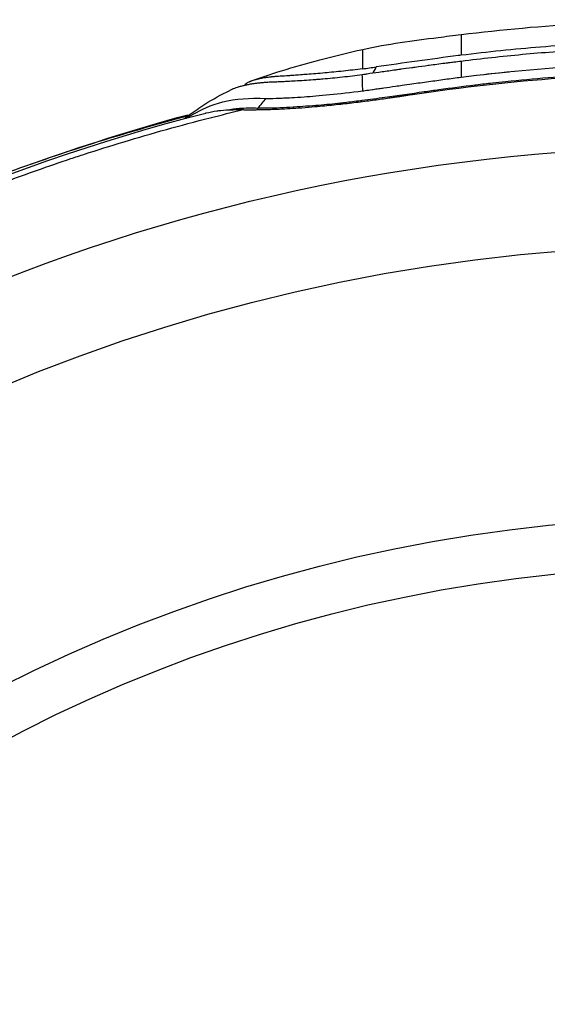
# Model space of a CAD drawing. Header units: millimetres. Extents: x 0 to 4378, y 0 to 2397.
# Tile 193 of 256: x 740 to 751, y 1891 to 1911. Entities that reach past the tile are written whole.
import ezdxf

# ---------------------------------------------------------------- set-up
doc = ezdxf.new("R2010")
doc.units = ezdxf.units.MM
doc.header["$LTSCALE"] = 0.2

# ---------------------------------------------------------------- blocks, each defined once
blk = doc.blocks.new('Blk$A14R2-0W24V')
for p, q in [((-4.988, 1409.93), (-4.988, 1409.61)), ((-9.075, 1409.182), (-9.074, 1409.182)), ((-9.123, 1408.966), (-9.122, 1408.966)), ((-10.458, 1408.687), (-10.457, 1408.687))]:
    blk.add_line(p, q)
for radius in [39, 37, 31.475, 30.475]:
    blk.add_circle((0, 1369.2), radius)
for centre, major_axis, ratio, start_param, end_param in [((-6.563, 1410.549), (-3.476, -0.563), 0.198993, 1.415812, 1.495187), ((-6.921, 1410.061), (0.013, -0.43), 0.572551, 0.498646, 0.94988), ((-6.293, 1409.785), (0.048, -0.36), 0.068421, 6.035561, 6.04313)]:
    blk.add_ellipse(centre, major_axis=major_axis, ratio=ratio, start_param=start_param, end_param=end_param)
for points in [[(-4.989, 1410.475), (-3.336, 1410.676), (-1.667, 1410.776), (-0.001, 1410.776)], [(-4.989, 1410.475), (-4.989, 1410.475), (-4.989, 1410.475), (-4.989, 1410.475)], [(-4.601, 1409.658), (-4.405, 1409.68), (-4.209, 1409.701), (-4.013, 1409.72)], [(-9.299, 1409.51), (-9.346, 1409.488), (-9.375, 1409.465), (-9.384, 1409.443)], [(-6.988, 1409.331), (-6.988, 1409.451), (-6.988, 1409.561), (-6.997, 1409.657)], [(-9.384, 1409.441), (-9.384, 1409.441), (-9.383, 1409.442), (-9.383, 1409.442)], [(-9.214, 1409.182), (-9.212, 1409.182), (-9.211, 1409.183), (-9.209, 1409.183)], [(-9.111, 1408.983), (-9.057, 1409.048), (-9.002, 1409.113), (-8.948, 1409.178)], [(-9.111, 1408.983), (-9.119, 1408.972), (-9.126, 1408.961), (-9.134, 1408.949)], [(-13.72, 1407.845), (-12.716, 1408.199), (-11.683, 1408.537), (-10.536, 1408.846)], [(-10.446, 1408.848), (-10.444, 1408.849), (-10.441, 1408.849), (-10.439, 1408.85)], [(-10.431, 1408.875), (-10.429, 1408.875), (-10.428, 1408.876), (-10.426, 1408.876)]]:
    blk.add_open_spline(points, degree=3)
for points, knots in [([(-6.988, 1410.171), (-6.485, 1410.286), (-5.969, 1410.35), (-5.301, 1410.436), (-5.145, 1410.456), (-4.989, 1410.475)], [0, 0, 0, 0, 0.1551388, 0.1551388, 0.2022223, 0.2022223, 0.2022223, 0.2022223]), ([(-4.989, 1410.475), (-4.989, 1410.475), (-4.989, 1410.473), (-4.989, 1410.465), (-4.989, 1410.455), (-4.989, 1410.423), (-4.989, 1410.402), (-4.989, 1410.35), (-4.989, 1410.319), (-4.989, 1410.262), (-4.989, 1410.24), (-4.989, 1410.168), (-4.988, 1410.114), (-4.988, 1410.053)], [5.554247, 5.554247, 5.554247, 5.554247, 5.829294, 5.829294, 6.374332, 6.374332, 6.921029, 6.921029, 7.461655, 7.461655, 7.771433, 7.771433, 8.384461, 8.384461, 8.384461, 8.384461]), ([(-0.015, 1410.356), (-0.576, 1410.356), (-1.137, 1410.345), (-2.257, 1410.3), (-2.817, 1410.265), (-3.915, 1410.175), (-4.452, 1410.12), (-4.988, 1410.053)], [0, 0, 0, 0, 1.709554, 1.709554, 3.419104, 3.419104, 5.066451, 5.066451, 5.066451, 5.066451]), ([(-9.268, 1409.523), (-9.055, 1409.606), (-8.839, 1409.677), (-8.383, 1409.815), (-8.119, 1409.89), (-7.569, 1410.035), (-7.279, 1410.106), (-6.988, 1410.172)], [0, 0, 0, 0, 0.0687853, 0.0687853, 0.1523586, 0.1523586, 0.2423622, 0.2423622, 0.2423622, 0.2423622]), ([(-6.988, 1409.778), (-6.988, 1409.835), (-6.988, 1409.885), (-6.988, 1410.085), (-6.988, 1410.172), (-6.988, 1410.172)], [-8.25646, -8.25646, -8.25646, -8.25646, -7.624618, -7.624618, -5.44854, -5.44854, -5.44854, -5.44854]), ([(-0.011, 1410.235), (-0.837, 1410.235), (-1.666, 1410.212), (-2.912, 1410.136), (-3.337, 1410.104), (-4.16, 1410.027), (-4.574, 1409.981), (-4.988, 1409.93)], [-0.4970372, -0.4970372, -0.4970372, -0.4970372, -0.2486116, -0.2486116, -0.1251993, -0.1251993, -0.0000352, -0.0000352, -0.0000352, -0.0000352]), ([(-4.988, 1409.93), (-5.038, 1409.924), (-5.087, 1409.918), (-5.137, 1409.912), (-5.171, 1409.908), (-5.204, 1409.903), (-5.238, 1409.899), (-5.247, 1409.898), (-5.256, 1409.897), (-5.266, 1409.895), (-5.285, 1409.893), (-5.304, 1409.891), (-5.323, 1409.888), (-5.428, 1409.875), (-5.534, 1409.861), (-5.639, 1409.846), (-5.645, 1409.846), (-5.651, 1409.845), (-5.657, 1409.844), (-5.745, 1409.832), (-5.832, 1409.82), (-5.92, 1409.808), (-5.944, 1409.805), (-5.967, 1409.802), (-5.991, 1409.798), (-6.065, 1409.788), (-6.139, 1409.778), (-6.213, 1409.768), (-6.22, 1409.767), (-6.228, 1409.766), (-6.235, 1409.765), (-6.265, 1409.761), (-6.294, 1409.757), (-6.324, 1409.753), (-6.413, 1409.74), (-6.502, 1409.728), (-6.591, 1409.715), (-6.613, 1409.712), (-6.635, 1409.709), (-6.657, 1409.706), (-6.739, 1409.695), (-6.82, 1409.683), (-6.9, 1409.672), (-6.913, 1409.67), (-6.926, 1409.668), (-6.94, 1409.666), (-6.956, 1409.664), (-6.972, 1409.661), (-6.997, 1409.657)], [4.856769, 4.856769, 4.856769, 4.856769, 5.002563, 5.002563, 5.002563, 5.101977, 5.101977, 5.101977, 5.128931, 5.128931, 5.128931, 5.185237, 5.185237, 5.185237, 5.495133, 5.495133, 5.495133, 5.513361, 5.513361, 5.513361, 5.77181, 5.77181, 5.77181, 5.841971, 5.841971, 5.841971, 6.061197, 6.061197, 6.061197, 6.08384, 6.08384, 6.08384, 6.171736, 6.171736, 6.171736, 6.437345, 6.437345, 6.437345, 6.503514, 6.503514, 6.503514, 6.74812, 6.74812, 6.74812, 6.788603, 6.788603, 6.788603, 6.83821, 6.83821, 6.83821, 6.83821]), ([(-4.988, 1410.053), (-5.009, 1410.05), (-5.029, 1410.048), (-5.605, 1409.975), (-6.162, 1409.896), (-6.714, 1409.817)], [5.066455, 5.066455, 5.066455, 5.066455, 5.128657, 5.128657, 6.83821, 6.83821, 6.83821, 6.83821]), ([(-4.988, 1409.609), (-4.164, 1409.714), (-3.337, 1409.791), (-1.678, 1409.892), (-0.847, 1409.916), (-0.017, 1409.915)], [35.720728, 35.720728, 35.720728, 35.720728, 38.259702, 38.259702, 40.798705, 40.798705, 40.798705, 40.798705]), ([(-6.988, 1409.778), (-7.055, 1409.769), (-7.121, 1409.761), (-7.186, 1409.754), (-7.251, 1409.746), (-7.316, 1409.738), (-7.38, 1409.732), (-7.445, 1409.725), (-7.508, 1409.718), (-7.571, 1409.712), (-7.634, 1409.706), (-7.697, 1409.7), (-7.758, 1409.694), (-7.82, 1409.689), (-7.881, 1409.684), (-7.94, 1409.679), (-8.001, 1409.674), (-8.06, 1409.669), (-8.117, 1409.665), (-8.126, 1409.664), (-8.134, 1409.664), (-8.143, 1409.663), (-8.193, 1409.659), (-8.241, 1409.656), (-8.289, 1409.652), (-8.333, 1409.649), (-8.376, 1409.646), (-8.418, 1409.643), (-8.43, 1409.642), (-8.442, 1409.642), (-8.454, 1409.641), (-8.482, 1409.639), (-8.51, 1409.636), (-8.537, 1409.634), (-8.561, 1409.633), (-8.584, 1409.631), (-8.607, 1409.63), (-8.609, 1409.63), (-8.611, 1409.629), (-8.613, 1409.629), (-8.63, 1409.628), (-8.648, 1409.627), (-8.665, 1409.626), (-8.687, 1409.625), (-8.709, 1409.624), (-8.731, 1409.623), (-8.742, 1409.622), (-8.753, 1409.621), (-8.764, 1409.62), (-8.79, 1409.618), (-8.815, 1409.616), (-8.839, 1409.613), (-8.841, 1409.613), (-8.844, 1409.613), (-8.846, 1409.612), (-8.867, 1409.61), (-8.887, 1409.607), (-8.907, 1409.605), (-8.934, 1409.601), (-8.961, 1409.597), (-8.986, 1409.593), (-9.005, 1409.59), (-9.025, 1409.587), (-9.043, 1409.583), (-9.071, 1409.578), (-9.098, 1409.572), (-9.123, 1409.566), (-9.132, 1409.564), (-9.14, 1409.562), (-9.149, 1409.56), (-9.156, 1409.558), (-9.163, 1409.556), (-9.17, 1409.554), (-9.185, 1409.55), (-9.199, 1409.546), (-9.213, 1409.542), (-9.228, 1409.537), (-9.243, 1409.532), (-9.256, 1409.527), (-9.268, 1409.523), (-9.278, 1409.519), (-9.288, 1409.514), (-9.292, 1409.513), (-9.295, 1409.512), (-9.299, 1409.51)], [7.1416, 7.1416, 7.1416, 7.1416, 7.364308, 7.364308, 7.364308, 7.59008, 7.59008, 7.59008, 7.818678, 7.818678, 7.818678, 8.050304, 8.050304, 8.050304, 8.285184, 8.285184, 8.285184, 8.523794, 8.523794, 8.523794, 8.558737, 8.558737, 8.558737, 8.766918, 8.766918, 8.766918, 8.961199, 8.961199, 8.961199, 9.016062, 9.016062, 9.016062, 9.148317, 9.148317, 9.148317, 9.262333, 9.262333, 9.262333, 9.27271, 9.27271, 9.27271, 9.362054, 9.362054, 9.362054, 9.478401, 9.478401, 9.478401, 9.538387, 9.538387, 9.538387, 9.680874, 9.680874, 9.680874, 9.693563, 9.693563, 9.693563, 9.815942, 9.815942, 9.815942, 9.982625, 9.982625, 9.982625, 10.113074, 10.113074, 10.113074, 10.313039, 10.313039, 10.313039, 10.383121, 10.383121, 10.383121, 10.44383, 10.44383, 10.44383, 10.573628, 10.573628, 10.573628, 10.722558, 10.722558, 10.722558, 10.847681, 10.847681, 10.847681, 10.889912, 10.889912, 10.889912, 10.889912]), ([(-0.011, 1409.716), (-0.256, 1409.717), (-0.501, 1409.715), (-0.746, 1409.711), (-0.992, 1409.708), (-1.238, 1409.702), (-1.484, 1409.694), (-1.729, 1409.685), (-1.974, 1409.675), (-2.22, 1409.662), (-2.264, 1409.66), (-2.308, 1409.657), (-2.351, 1409.655), (-2.642, 1409.638), (-2.933, 1409.618), (-3.224, 1409.595), (-3.513, 1409.572), (-3.803, 1409.545), (-4.091, 1409.515), (-4.178, 1409.506), (-4.265, 1409.497), (-4.351, 1409.487), (-4.462, 1409.475), (-4.573, 1409.462), (-4.684, 1409.449), (-4.687, 1409.449), (-4.69, 1409.448), (-4.694, 1409.448), (-4.698, 1409.447), (-4.702, 1409.447), (-4.706, 1409.446), (-4.95, 1409.417), (-5.194, 1409.385), (-5.439, 1409.351), (-5.538, 1409.337), (-5.638, 1409.323), (-5.738, 1409.309), (-6.005, 1409.271), (-6.271, 1409.233), (-6.537, 1409.196), (-6.691, 1409.174), (-6.846, 1409.153), (-6.999, 1409.133), (-7.004, 1409.132), (-7.01, 1409.132), (-7.015, 1409.131), (-7.02, 1409.13), (-7.025, 1409.13), (-7.03, 1409.129), (-7.139, 1409.115), (-7.248, 1409.101), (-7.355, 1409.089), (-7.382, 1409.086), (-7.408, 1409.083), (-7.435, 1409.08), (-7.585, 1409.064), (-7.733, 1409.05), (-7.878, 1409.037), (-7.961, 1409.03), (-8.044, 1409.024), (-8.125, 1409.018), (-8.13, 1409.018), (-8.136, 1409.017), (-8.141, 1409.017), (-8.223, 1409.011), (-8.304, 1409.006), (-8.383, 1409.001), (-8.388, 1409), (-8.393, 1409), (-8.398, 1409), (-8.491, 1408.994), (-8.582, 1408.989), (-8.671, 1408.985), (-8.752, 1408.982), (-8.831, 1408.98), (-8.909, 1408.979), (-8.978, 1408.979), (-9.045, 1408.98), (-9.111, 1408.983)], [27.547428, 27.547428, 27.547428, 27.547428, 28.290332, 28.290332, 28.290332, 29.037352, 29.037352, 29.037352, 29.782125, 29.782125, 29.782125, 29.915632, 29.915632, 29.915632, 30.79944, 30.79944, 30.79944, 31.680382, 31.680382, 31.680382, 31.944613, 31.944613, 31.944613, 32.28311, 32.28311, 32.28311, 32.293424, 32.293424, 32.293424, 32.305911, 32.305911, 32.305911, 33.052063, 33.052063, 33.052063, 33.35738, 33.35738, 33.35738, 34.174431, 34.174431, 34.174431, 34.650773, 34.650773, 34.650773, 34.666423, 34.666423, 34.666423, 34.682813, 34.682813, 34.682813, 35.02092, 35.02092, 35.02092, 35.105044, 35.105044, 35.105044, 35.58038, 35.58038, 35.58038, 35.852922, 35.852922, 35.852922, 35.871216, 35.871216, 35.871216, 36.145703, 36.145703, 36.145703, 36.163305, 36.163305, 36.163305, 36.484715, 36.484715, 36.484715, 36.777779, 36.777779, 36.777779, 37.03939, 37.03939, 37.03939, 37.03939]), ([(-5.974, 1409.26), (-3.976, 1409.558), (-1.977, 1409.704), (2.005, 1409.703), (3.987, 1409.555), (5.974, 1409.257)], [0, 0, 0, 0, 0.606192, 0.606192, 1.212384, 1.212384, 1.212384, 1.212384]), ([(-6.997, 1409.657), (-7.065, 1409.648), (-7.131, 1409.639), (-7.195, 1409.631), (-7.264, 1409.623), (-7.332, 1409.615), (-7.4, 1409.607), (-7.468, 1409.6), (-7.535, 1409.593), (-7.601, 1409.587), (-7.667, 1409.58), (-7.733, 1409.574), (-7.798, 1409.569), (-7.832, 1409.566), (-7.866, 1409.563), (-7.9, 1409.56), (-7.93, 1409.558), (-7.96, 1409.556), (-7.99, 1409.553), (-8.053, 1409.549), (-8.115, 1409.544), (-8.176, 1409.54), (-8.238, 1409.536), (-8.298, 1409.533), (-8.357, 1409.529), (-8.409, 1409.526), (-8.46, 1409.524), (-8.511, 1409.521), (-8.518, 1409.52), (-8.525, 1409.52), (-8.532, 1409.52), (-8.565, 1409.518), (-8.598, 1409.516), (-8.63, 1409.514), (-8.656, 1409.513), (-8.681, 1409.512), (-8.706, 1409.511), (-8.741, 1409.51), (-8.774, 1409.51), (-8.807, 1409.509), (-8.817, 1409.509), (-8.828, 1409.508), (-8.838, 1409.508), (-8.845, 1409.508), (-8.853, 1409.507), (-8.861, 1409.507), (-8.879, 1409.506), (-8.898, 1409.505), (-8.916, 1409.504), (-8.947, 1409.502), (-8.978, 1409.499), (-9.008, 1409.497), (-9.026, 1409.495), (-9.044, 1409.493), (-9.062, 1409.491), (-9.07, 1409.491), (-9.078, 1409.49), (-9.085, 1409.489), (-9.11, 1409.486), (-9.134, 1409.483), (-9.158, 1409.48), (-9.172, 1409.479), (-9.185, 1409.477), (-9.199, 1409.475), (-9.231, 1409.47), (-9.262, 1409.465), (-9.291, 1409.46), (-9.316, 1409.455), (-9.34, 1409.45), (-9.363, 1409.445), (-9.377, 1409.442), (-9.39, 1409.439), (-9.404, 1409.436), (-9.409, 1409.435), (-9.415, 1409.433), (-9.421, 1409.432), (-9.446, 1409.426), (-9.471, 1409.419), (-9.494, 1409.412), (-9.495, 1409.412), (-9.497, 1409.411), (-9.498, 1409.411), (-9.511, 1409.407), (-9.524, 1409.403), (-9.537, 1409.399), (-9.555, 1409.393), (-9.573, 1409.387), (-9.59, 1409.38), (-9.606, 1409.374), (-9.622, 1409.368), (-9.637, 1409.362), (-9.639, 1409.361), (-9.641, 1409.36), (-9.642, 1409.359), (-9.655, 1409.354), (-9.666, 1409.349), (-9.677, 1409.344), (-9.679, 1409.343), (-9.682, 1409.341), (-9.684, 1409.34)], [6.83821, 6.83821, 6.83821, 6.83821, 7.035196, 7.035196, 7.035196, 7.24588, 7.24588, 7.24588, 7.459046, 7.459046, 7.459046, 7.674463, 7.674463, 7.674463, 7.789747, 7.789747, 7.789747, 7.89189, 7.89189, 7.89189, 8.111321, 8.111321, 8.111321, 8.332876, 8.332876, 8.332876, 8.528761, 8.528761, 8.528761, 8.556678, 8.556678, 8.556678, 8.687865, 8.687865, 8.687865, 8.792515, 8.792515, 8.792515, 8.935299, 8.935299, 8.935299, 8.97936, 8.97936, 8.97936, 9.013021, 9.013021, 9.013021, 9.09548, 9.09548, 9.09548, 9.237999, 9.237999, 9.237999, 9.325519, 9.325519, 9.325519, 9.363649, 9.363649, 9.363649, 9.487367, 9.487367, 9.487367, 9.55889, 9.55889, 9.55889, 9.730713, 9.730713, 9.730713, 9.87318, 9.87318, 9.87318, 9.959321, 9.959321, 9.959321, 9.996237, 9.996237, 9.996237, 10.166447, 10.166447, 10.166447, 10.176737, 10.176737, 10.176737, 10.27664, 10.27664, 10.27664, 10.426065, 10.426065, 10.426065, 10.575489, 10.575489, 10.575489, 10.593515, 10.593515, 10.593515, 10.717927, 10.717927, 10.717927, 10.747219, 10.747219, 10.747219, 10.747219]), ([(-6.988, 1409.331), (-6.955, 1409.336), (-6.921, 1409.341), (-6.887, 1409.345), (-6.811, 1409.357), (-6.734, 1409.367), (-6.657, 1409.378), (-6.625, 1409.383), (-6.592, 1409.388), (-6.559, 1409.392), (-6.481, 1409.403), (-6.403, 1409.414), (-6.324, 1409.425), (-6.279, 1409.432), (-6.233, 1409.438), (-6.188, 1409.445), (-6.122, 1409.454), (-6.056, 1409.463), (-5.991, 1409.472), (-5.876, 1409.489), (-5.762, 1409.505), (-5.648, 1409.521), (-5.539, 1409.536), (-5.431, 1409.551), (-5.323, 1409.565), (-5.319, 1409.566), (-5.315, 1409.566), (-5.311, 1409.567), (-5.204, 1409.581), (-5.096, 1409.596), (-4.988, 1409.609)], [33.655801, 33.655801, 33.655801, 33.655801, 33.760883, 33.760883, 33.760883, 33.999866, 33.999866, 33.999866, 34.10136, 34.10136, 34.10136, 34.344488, 34.344488, 34.344488, 34.48514, 34.48514, 34.48514, 34.688162, 34.688162, 34.688162, 35.041192, 35.041192, 35.041192, 35.376174, 35.376174, 35.376174, 35.38852, 35.38852, 35.38852, 35.7207, 35.7207, 35.7207, 35.7207]), ([(-10.598, 1408.769), (-10.568, 1408.794), (-10.537, 1408.819), (-10.403, 1408.921), (-10.297, 1408.993), (-10.026, 1409.163), (-9.86, 1409.254), (-9.684, 1409.34)], [0.010133, 0.010133, 0.010133, 0.010133, 0.0221129, 0.0221129, 0.0619726, 0.0619726, 0.1225471, 0.1225471, 0.1225471, 0.1225471]), ([(-8.948, 1409.178), (-8.862, 1409.174), (-8.766, 1409.18), (-8.638, 1409.185), (-8.606, 1409.186), (-8.515, 1409.19), (-8.375, 1409.197), (-7.895, 1409.231), (-7.472, 1409.266), (-6.988, 1409.331)], [0.000001, 0.000001, 0.000001, 0.000001, 0.03511846, 0.03511846, 0.04678843, 0.04678843, 0.06794488, 0.06794488, 0.0970505, 0.0970505, 0.0970505, 0.0970505]), ([(-6.905, 1409.342), (-6.853, 1409.35), (-6.801, 1409.358), (-6.748, 1409.365), (-6.728, 1409.368), (-6.708, 1409.371), (-6.688, 1409.374)], [16.2889641, 16.2889641, 16.2889641, 16.2889641, 16.4453291, 16.4453291, 16.4453291, 16.5049077, 16.5049077, 16.5049077, 16.5049077]), ([(-10.58, 1408.774), (-10.535, 1408.8), (-10.479, 1408.829), (-10.27, 1408.94), (-10.074, 1409.049), (-9.575, 1409.167), (-9.277, 1409.192), (-8.948, 1409.178)], [28.181067, 28.181067, 28.181067, 28.181067, 28.758819, 28.758819, 30.087278, 30.087278, 31.415738, 31.415738, 31.415738, 31.415738]), ([(-9.411, 1408.95), (-9.401, 1408.949), (-9.392, 1408.949), (-9.382, 1408.949), (-9.28, 1408.948), (-9.175, 1408.948), (-9.068, 1408.95), (-8.96, 1408.952), (-8.849, 1408.955), (-8.735, 1408.96), (-8.59, 1408.966), (-8.442, 1408.974), (-8.289, 1408.985), (-8.201, 1408.991), (-8.111, 1408.998), (-8.021, 1409.006), (-7.949, 1409.012), (-7.877, 1409.018), (-7.804, 1409.025), (-7.682, 1409.037), (-7.558, 1409.049), (-7.433, 1409.063), (-7.374, 1409.069), (-7.315, 1409.076), (-7.255, 1409.083), (-7.138, 1409.097), (-7.02, 1409.111), (-6.901, 1409.126), (-6.801, 1409.139), (-6.701, 1409.153), (-6.6, 1409.167), (-6.552, 1409.174), (-6.504, 1409.18), (-6.456, 1409.187), (-6.45, 1409.188), (-6.445, 1409.189), (-6.439, 1409.19), (-6.412, 1409.194), (-6.386, 1409.198), (-6.361, 1409.201), (-6.336, 1409.205), (-6.311, 1409.209), (-6.286, 1409.212), (-6.275, 1409.214), (-6.264, 1409.216), (-6.253, 1409.217), (-6.23, 1409.221), (-6.206, 1409.224), (-6.181, 1409.228), (-6.172, 1409.23), (-6.162, 1409.231), (-6.152, 1409.233), (-6.144, 1409.234), (-6.135, 1409.235), (-6.127, 1409.237), (-6.118, 1409.238), (-6.11, 1409.239), (-6.101, 1409.241), (-6.081, 1409.244), (-6.059, 1409.247), (-6.036, 1409.251), (-6.017, 1409.254), (-5.996, 1409.257), (-5.974, 1409.26)], [-0.4608596, -0.4608596, -0.4608596, -0.4608596, -0.4560908, -0.4560908, -0.4560908, -0.4073093, -0.4073093, -0.4073093, -0.3584008, -0.3584008, -0.3584008, -0.2962355, -0.2962355, -0.2962355, -0.2602959, -0.2602959, -0.2602959, -0.2319778, -0.2319778, -0.2319778, -0.1843996, -0.1843996, -0.1843996, -0.1618291, -0.1618291, -0.1618291, -0.1176594, -0.1176594, -0.1176594, -0.0803873, -0.0803873, -0.0803873, -0.0625863, -0.0625863, -0.0625863, -0.0605125, -0.0605125, -0.0605125, -0.0503703, -0.0503703, -0.0503703, -0.0397988, -0.0397988, -0.0397988, -0.0350399, -0.0350399, -0.0350399, -0.024784, -0.024784, -0.024784, -0.0208526, -0.0208526, -0.0208526, -0.01749, -0.01749, -0.01749, -0.0142611, -0.0142611, -0.0142611, -0.0066163, -0.0066163, -0.0066163, -0.000004, -0.000004, -0.000004, -0.000004]), ([(-11.138, 1329.779), (-15.45, 1330.996), (-19.612, 1332.959), (-26.948, 1338.028), (-30.222, 1341.194), (-35.517, 1348.312), (-37.604, 1352.358), (-40.337, 1360.795), (-41.018, 1365.295), (-40.903, 1374.164), (-40.105, 1378.646), (-37.153, 1387.018), (-34.955, 1391.014), (-29.469, 1397.999), (-26.106, 1401.077), (-18.663, 1405.937), (-14.481, 1407.776), (-10.172, 1408.881)], [0, 0, 0, 0, 1.344136, 1.344136, 2.675031, 2.675031, 4.00551, 4.00551, 5.33562, 5.33562, 6.666261, 6.666261, 7.998797, 7.998797, 9.330905, 9.330905, 10.665668, 10.665668, 10.665668, 10.665668]), ([(-11.011, 1329.868), (-13.327, 1330.517), (-15.639, 1331.382), (-18.127, 1332.593), (-18.368, 1332.713), (-20.155, 1333.628), (-21.667, 1334.531), (-23.123, 1335.534), (-24.041, 1336.166), (-24.936, 1336.837), (-26.671, 1338.25), (-27.511, 1338.993), (-28.318, 1339.768), (-28.546, 1339.986), (-28.765, 1340.201), (-29.187, 1340.624), (-29.39, 1340.833), (-29.783, 1341.245), (-29.972, 1341.447), (-30.334, 1341.842), (-30.506, 1342.034), (-30.836, 1342.408), (-30.992, 1342.589), (-31.25, 1342.892), (-31.355, 1343.018), (-31.584, 1343.294), (-31.705, 1343.442), (-31.933, 1343.727), (-32.041, 1343.863), (-32.244, 1344.122), (-32.338, 1344.244), (-32.515, 1344.474), (-32.596, 1344.582), (-32.707, 1344.73), (-32.742, 1344.776), (-32.774, 1344.821), (-33.447, 1345.726), (-34.078, 1346.657), (-34.669, 1347.607), (-34.786, 1347.795), (-34.896, 1347.975), (-35.103, 1348.321), (-35.201, 1348.487), (-35.385, 1348.803), (-35.471, 1348.953), (-35.632, 1349.237), (-35.706, 1349.371), (-35.844, 1349.621), (-35.907, 1349.738), (-36.023, 1349.953), (-36.075, 1350.051), (-36.169, 1350.23), (-36.211, 1350.309), (-36.275, 1350.432), (-36.299, 1350.479), (-36.32, 1350.521), (-37.207, 1352.245), (-37.965, 1354.014), (-38.694, 1356.106), (-38.797, 1356.415), (-38.897, 1356.725), (-38.911, 1356.769), (-38.928, 1356.822), (-38.968, 1356.949), (-38.992, 1357.023), (-39.044, 1357.191), (-39.072, 1357.285), (-39.136, 1357.495), (-39.171, 1357.611), (-39.245, 1357.867), (-39.285, 1358.005), (-39.369, 1358.304), (-39.413, 1358.464), (-39.505, 1358.807), (-39.552, 1358.989), (-39.65, 1359.374), (-39.7, 1359.577), (-39.765, 1359.853), (-39.78, 1359.917), (-39.795, 1359.981), (-39.842, 1360.187), (-39.886, 1360.383), (-39.969, 1360.766), (-40.008, 1360.952), (-40.078, 1361.3), (-40.109, 1361.462), (-40.167, 1361.766), (-40.193, 1361.909), (-40.24, 1362.175), (-40.262, 1362.299), (-40.3, 1362.527), (-40.317, 1362.631), (-40.347, 1362.818), (-40.36, 1362.9), (-40.382, 1363.045), (-40.392, 1363.108), (-40.407, 1363.211), (-40.413, 1363.252), (-40.418, 1363.283), (-40.496, 1363.813), (-40.562, 1364.342), (-40.804, 1366.61), (-40.877, 1368.295), (-40.843, 1369.995), (-40.837, 1370.28), (-40.828, 1370.562), (-40.805, 1371.124), (-40.79, 1371.404), (-40.765, 1371.826), (-40.755, 1371.97), (-40.72, 1372.462), (-40.69, 1372.807), (-40.624, 1373.491), (-40.586, 1373.831), (-40.503, 1374.505), (-40.457, 1374.839), (-40.359, 1375.5), (-40.306, 1375.827), (-40.194, 1376.474), (-40.134, 1376.793), (-40.008, 1377.428), (-39.942, 1377.744), (-39.804, 1378.362), (-39.733, 1378.665), (-39.587, 1379.258), (-39.512, 1379.547), (-39.36, 1380.113), (-39.283, 1380.389), (-39.126, 1380.926), (-39.046, 1381.188), (-38.888, 1381.692), (-38.81, 1381.935), (-38.654, 1382.402), (-38.577, 1382.625), (-38.457, 1382.964), (-38.414, 1383.085), (-38.371, 1383.203), (-38.264, 1383.496), (-38.157, 1383.779), (-37.944, 1384.326), (-37.838, 1384.591), (-37.626, 1385.104), (-37.521, 1385.35), (-37.314, 1385.823), (-37.213, 1386.049), (-37.015, 1386.479), (-36.919, 1386.683), (-36.804, 1386.922), (-36.783, 1386.966), (-36.676, 1387.187), (-36.594, 1387.353), (-36.435, 1387.669), (-36.359, 1387.818), (-36.214, 1388.098), (-36.145, 1388.23), (-36.014, 1388.475), (-35.953, 1388.588), (-35.84, 1388.796), (-35.787, 1388.891), (-35.692, 1389.062), (-35.65, 1389.138), (-35.592, 1389.24), (-35.574, 1389.273), (-35.557, 1389.302), (-35.416, 1389.551), (-35.277, 1389.79), (-35, 1390.256), (-34.863, 1390.481), (-34.592, 1390.917), (-34.459, 1391.127), (-34.197, 1391.533), (-34.068, 1391.728), (-33.818, 1392.101), (-33.696, 1392.28), (-33.455, 1392.626), (-33.337, 1392.794), (-33.115, 1393.104), (-33.011, 1393.248), (-32.813, 1393.517), (-32.719, 1393.643), (-32.543, 1393.876), (-32.461, 1393.984), (-32.307, 1394.185), (-32.235, 1394.278), (-32.107, 1394.441), (-32.051, 1394.513), (-31.952, 1394.638), (-31.909, 1394.692), (-31.836, 1394.782), (-31.807, 1394.819), (-31.782, 1394.85), (-31.779, 1394.853), (-31.777, 1394.856), (-31.696, 1394.956), (-31.608, 1395.065), (-31.417, 1395.297), (-31.314, 1395.42), (-31.095, 1395.68), (-30.979, 1395.816), (-30.732, 1396.101), (-30.602, 1396.25), (-30.327, 1396.558), (-30.183, 1396.717), (-29.884, 1397.043), (-29.728, 1397.21), (-29.565, 1397.381), (-29.411, 1397.544), (-29.262, 1397.697), (-28.978, 1397.987), (-28.842, 1398.124), (-28.584, 1398.379), (-28.462, 1398.498), (-28.233, 1398.72), (-28.126, 1398.822), (-27.926, 1399.011), (-27.834, 1399.097), (-27.666, 1399.253), (-27.589, 1399.323), (-27.452, 1399.448), (-27.392, 1399.503), (-27.286, 1399.598), (-27.242, 1399.638), (-27.183, 1399.691), (-27.164, 1399.708), (-27.148, 1399.722), (-27.018, 1399.838), (-26.887, 1399.952), (-25.185, 1401.428), (-23.514, 1402.66), (-21.774, 1403.754), (-21.541, 1403.901), (-21.298, 1404.051), (-20.797, 1404.351), (-20.54, 1404.502), (-20.011, 1404.805), (-19.74, 1404.956), (-19.188, 1405.255), (-18.907, 1405.403), (-18.333, 1405.698), (-18.04, 1405.844), (-17.437, 1406.136), (-17.126, 1406.281), (-16.489, 1406.57), (-16.162, 1406.713), (-15.826, 1406.855), (-15.675, 1406.919), (-15.514, 1406.985), (-15.174, 1407.124), (-14.995, 1407.195), (-14.621, 1407.341), (-14.426, 1407.416), (-14.019, 1407.568), (-13.808, 1407.644), (-13.37, 1407.799), (-13.145, 1407.877), (-12.819, 1407.985), (-12.727, 1408.016), (-12.375, 1408.13), (-12.106, 1408.215), (-11.551, 1408.382), (-11.266, 1408.465), (-10.684, 1408.628), (-10.387, 1408.707), (-9.863, 1408.841), (-9.639, 1408.896), (-9.411, 1408.95)], [-1, -1, -1, -1, -0.9305725, -0.9305725, -0.9231328, -0.9231328, -0.875, -0.875, -0.875, -0.84375, -0.84375, -0.8125, -0.8125, -0.8125, -0.8065758, -0.8065758, -0.8005506, -0.8005506, -0.7943914, -0.7943914, -0.7881733, -0.7881733, -0.7818914, -0.7818914, -0.7772106, -0.7772106, -0.7712578, -0.7712578, -0.7652116, -0.7652116, -0.7591185, -0.7591185, -0.752966, -0.752966, -0.75, -0.75, -0.75, -0.71875, -0.71875, -0.71875, -0.7148219, -0.7148219, -0.7108519, -0.7108519, -0.7068458, -0.7068458, -0.7028099, -0.7028099, -0.6987404, -0.6987404, -0.6946574, -0.6946574, -0.6905601, -0.6905601, -0.6875, -0.6875, -0.6875, -0.6342327, -0.6342327, -0.625, -0.625, -0.625, -0.6213025, -0.6213025, -0.6176025, -0.6176025, -0.6139026, -0.6139026, -0.6101172, -0.6101172, -0.6063168, -0.6063168, -0.6024998, -0.6024998, -0.5986792, -0.5986792, -0.5948655, -0.5948655, -0.59375, -0.59375, -0.59375, -0.5904311, -0.5904311, -0.5869397, -0.5869397, -0.583522, -0.583522, -0.5800763, -0.5800763, -0.5766076, -0.5766076, -0.5730807, -0.5730807, -0.5695756, -0.5695756, -0.5660378, -0.5660378, -0.5625, -0.5625, -0.5625, -0.5479886, -0.5479886, -0.5, -0.5, -0.5, -0.4940695, -0.4940695, -0.488017, -0.488017, -0.4848641, -0.4848641, -0.4771455, -0.4771455, -0.4692764, -0.4692764, -0.4612476, -0.4612476, -0.4530504, -0.4530504, -0.4446767, -0.4446767, -0.4359671, -0.4359671, -0.4271347, -0.4271347, -0.4181322, -0.4181322, -0.4089705, -0.4089705, -0.399605, -0.399605, -0.3901527, -0.3901527, -0.3806161, -0.3806161, -0.375, -0.375, -0.375, -0.3696781, -0.3696781, -0.3642826, -0.3642826, -0.3588168, -0.3588168, -0.3533322, -0.3533322, -0.347847, -0.347847, -0.3465594, -0.3465594, -0.3414382, -0.3414382, -0.3362713, -0.3362713, -0.3310667, -0.3310667, -0.3258196, -0.3258196, -0.320555, -0.320555, -0.3152722, -0.3152722, -0.3125, -0.3125, -0.3125, -0.3080588, -0.3080588, -0.3035409, -0.3035409, -0.2989503, -0.2989503, -0.2942933, -0.2942933, -0.2895786, -0.2895786, -0.2846313, -0.2846313, -0.2798181, -0.2798181, -0.2749855, -0.2749855, -0.2701409, -0.2701409, -0.2651057, -0.2651057, -0.2602538, -0.2602538, -0.2554033, -0.2554033, -0.2505554, -0.2505554, -0.25, -0.25, -0.25, -0.2446432, -0.2446432, -0.2393188, -0.2393188, -0.2340626, -0.2340626, -0.2288524, -0.2288524, -0.223731, -0.223731, -0.21875, -0.21875, -0.21875, -0.2151146, -0.2151146, -0.2114606, -0.2114606, -0.2078051, -0.2078051, -0.2041537, -0.2041537, -0.2005098, -0.2005098, -0.1968799, -0.1968799, -0.1932581, -0.1932581, -0.1896466, -0.1896466, -0.1875, -0.1875, -0.1875, -0.1826751, -0.1826751, -0.125, -0.125, -0.125, -0.1155868, -0.1155868, -0.1063421, -0.1063421, -0.0972713, -0.0972713, -0.0884714, -0.0884714, -0.0798157, -0.0798157, -0.0711579, -0.0711579, -0.0625, -0.0625, -0.0625, -0.0555048, -0.0555048, -0.0485699, -0.0485699, -0.0417474, -0.0417474, -0.0350009, -0.0350009, -0.0283766, -0.0283766, -0.0258077, -0.0258077, -0.0187054, -0.0187054, -0.0117034, -0.0117034, -0.0048795, -0.0048795, -0.0000005, -0.0000005, -0.0000005, -0.0000005]), ([(-10.172, 1408.881), (-10.169, 1408.882), (-10.167, 1408.882), (-10.095, 1408.9), (-10.022, 1408.914), (-9.92, 1408.928), (-9.894, 1408.931), (-9.797, 1408.941), (-9.723, 1408.946), (-9.609, 1408.949), (-9.57, 1408.95), (-9.511, 1408.951), (-9.491, 1408.951), (-9.45, 1408.95), (-9.429, 1408.95), (-9.411, 1408.95)], [-0.09357678, -0.09357678, -0.09357678, -0.09357678, -0.09253669, -0.09253669, -0.06331972, -0.06331972, -0.05351047, -0.05351047, -0.02705841, -0.02705841, -0.01384093, -0.01384093, -0.00723162, -0.00723162, -0.00001882, -0.00001882, -0.00001882, -0.00001882]), ([(-9.744, 1408.944), (-9.662, 1408.958), (-9.576, 1408.97), (-9.487, 1408.977), (-9.368, 1408.987), (-9.243, 1408.989), (-9.111, 1408.983)], [-37.949286, -37.949286, -37.949286, -37.949286, -37.559274, -37.559274, -37.559274, -37.0394209, -37.0394209, -37.0394209, -37.0394209]), ([(-36.78, 1387.237), (-36.488, 1387.844), (-36.18, 1388.446), (-35.378, 1389.918), (-34.866, 1390.781), (-33.687, 1392.605), (-33.009, 1393.563), (-31.89, 1395.001), (-31.487, 1395.495), (-30.281, 1396.901), (-29.441, 1397.798), (-27.71, 1399.479), (-26.825, 1400.268), (-25.075, 1401.691), (-24.222, 1402.333), (-22.551, 1403.485), (-21.744, 1404.002), (-19.444, 1405.36), (-17.895, 1406.15), (-15.043, 1407.376), (-13.78, 1407.848), (-11.833, 1408.465), (-11.183, 1408.654), (-10.526, 1408.827)], [-5.225594, -5.225594, -5.225594, -5.225594, -4.95462, -4.95462, -4.558517, -4.558517, -4.106103, -4.106103, -3.864795, -3.864795, -3.410322, -3.410322, -2.984789, -2.984789, -2.612354, -2.612354, -2.286343, -2.286343, -1.715455, -1.715455, -1.286664, -1.286664, -1.076069, -1.076069, -1.076069, -1.076069])]:
    blk.add_open_spline(points, degree=3, knots=knots)

msp = doc.modelspace()

# ---------------------------------------------------------------- block references
msp.add_blockref('Blk$A14R2-0W24V', (754.283, 499.915))

doc.saveas('drawing.dxf')
